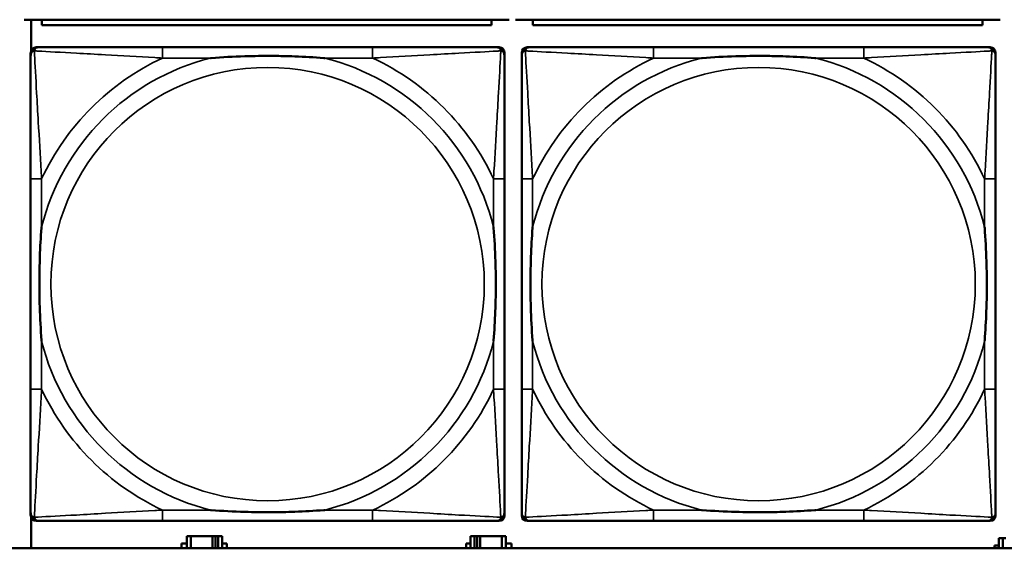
# Model space of a CAD drawing. Header units: inches. Extents: x 0.2 to 58.8, y 1.7 to 68.8.
# Tile 188 of 256: x 33.6 to 35.1, y 56.6 to 57.4. Entities that reach past the tile are written whole.
import ezdxf

# ---------------------------------------------------------------- set-up
doc = ezdxf.new("R2010")
doc.units = ezdxf.units.IN
doc.header["$MEASUREMENT"] = 0
doc.layers.add('Visible (ANSI)', color=7, linetype='Continuous', lineweight=50)
doc.layers.add('Visible Narrow (ANSI)', color=7, linetype='Continuous', lineweight=35)

msp = doc.modelspace()

# ---------------------------------------------------------------- linework, layer by layer
at = {"layer": 'Visible (ANSI)'}
for p, q in [((33.6497, 57.376), (34.3507, 57.376)), ((33.6594, 57.331), (33.6594, 57.376)), ((33.6752, 57.376), (33.6752, 57.368)), ((34.3252, 57.368), (34.3252, 57.376)), ((34.3597, 57.376), (35.0607, 57.376)), ((34.3852, 57.376), (34.3852, 57.368)), ((35.0352, 57.368), (35.0352, 57.376)), ((34.3252, 57.368), (33.6752, 57.368)), ((35.0352, 57.368), (34.3852, 57.368)), ((33.6668, 57.3362), (33.6708, 57.3362)), ((34.1534, 57.3362), (33.8495, 57.3362)), ((34.3322, 57.3362), (34.3361, 57.3362)), ((34.3768, 57.3362), (34.3808, 57.3362)), ((34.8634, 57.3362), (34.5595, 57.3362)), ((35.0422, 57.3362), (35.0461, 57.3362)), ((33.6589, 56.659), (33.6589, 57.3283)), ((34.344, 57.3283), (34.344, 57.3244)), ((34.3689, 56.659), (34.3689, 57.3283)), ((35.054, 57.3283), (35.054, 57.3244)), ((33.6589, 57.1457), (33.6589, 56.8417)), ((34.344, 56.8417), (34.344, 57.1457)), ((34.3689, 57.1457), (34.3689, 56.8417)), ((35.054, 56.8417), (35.054, 57.1457)), ((34.344, 56.663), (34.344, 56.659)), ((35.054, 56.663), (35.054, 56.659)), ((33.6594, 56.6116), (33.6594, 56.6564)), ((34.3361, 56.6512), (33.6668, 56.6512)), ((33.8495, 56.6512), (34.1534, 56.6512)), ((35.0461, 56.6512), (34.3768, 56.6512)), ((34.5595, 56.6512), (34.8634, 56.6512)), ((33.8907, 56.6293), (33.8849, 56.6293)), ((33.8849, 56.6293), (33.8849, 56.6116)), ((33.8907, 56.6293), (33.922, 56.6293)), ((33.8907, 56.6116), (33.8907, 56.6293)), ((33.922, 56.6116), (33.922, 56.6293)), ((33.922, 56.6293), (33.9261, 56.6293)), ((33.9261, 56.6293), (33.9261, 56.6116)), ((33.9261, 56.6293), (33.9301, 56.6293)), ((33.9359, 56.6293), (33.9301, 56.6293)), ((33.9301, 56.6293), (33.9301, 56.6116)), ((33.9359, 56.6116), (33.9359, 56.6293)), ((34.3007, 56.6293), (34.2949, 56.6293)), ((34.2949, 56.6293), (34.2949, 56.6116)), ((34.3007, 56.6293), (34.3047, 56.6293)), ((34.3007, 56.6116), (34.3007, 56.6293)), ((34.3047, 56.6116), (34.3047, 56.6293)), ((34.3047, 56.6293), (34.3088, 56.6293)), ((34.3088, 56.6293), (34.3088, 56.6116)), ((34.3088, 56.6293), (34.3401, 56.6293)), ((34.3401, 56.6293), (34.3401, 56.6116)), ((34.3459, 56.6293), (34.3401, 56.6293)), ((34.3459, 56.6116), (34.3459, 56.6293)), ((35.0647, 56.6263), (35.0589, 56.6263)), ((35.0589, 56.6263), (35.0589, 56.6116)), ((35.0647, 56.6263), (35.0687, 56.6263)), ((35.0647, 56.6116), (35.0647, 56.6263)), ((39.3535, 56.6116), (22.2594, 56.6116)), ((33.8768, 56.6116), (33.8768, 56.6188)), ((33.8768, 56.6188), (33.8849, 56.6188)), ((33.9359, 56.6188), (33.9424, 56.6188)), ((33.9424, 56.6188), (33.9424, 56.6116)), ((34.2884, 56.6116), (34.2884, 56.6188)), ((34.2884, 56.6188), (34.2949, 56.6188)), ((34.3459, 56.6188), (34.354, 56.6188)), ((34.354, 56.6188), (34.354, 56.6116)), ((35.0524, 56.6116), (35.0524, 56.6158)), ((35.0524, 56.6158), (35.0589, 56.6158))]:
    msp.add_line(p, q, dxfattribs=at)
for centre, radius, start, end in [((33.6708, 57.3244), 0.0118, 90, 180), ((33.6668, 57.3283), 0.00787, 90, 180), ((34.3322, 57.3244), 0.0118, 0, 90), ((34.3361, 57.3283), 0.00787, 0, 90), ((34.3808, 57.3244), 0.0118, 90, 180), ((34.3768, 57.3283), 0.00787, 90, 180), ((35.0422, 57.3244), 0.0118, 0, 90), ((35.0461, 57.3283), 0.00787, 0, 90), ((33.6708, 56.663), 0.0118, 180, 270), ((34.3322, 56.663), 0.0118, 270, 360), ((34.3808, 56.663), 0.0118, 180, 270), ((35.0422, 56.663), 0.0118, 270, 360), ((33.6668, 56.659), 0.00787, 180, 270), ((34.3361, 56.659), 0.00787, 270, 0), ((34.3768, 56.659), 0.00787, 180, 270), ((35.0461, 56.659), 0.00787, 270, 0)]:
    msp.add_arc(centre, radius, start, end, dxfattribs=at)
for points, knots in [([(33.8495, 57.3362), (33.8459, 57.3362), (33.8423, 57.3362), (33.8387, 57.3362), (33.8055, 57.3362), (33.7718, 57.3362), (33.741, 57.3362), (33.714, 57.3362), (33.6885, 57.3362), (33.675, 57.3362), (33.6734, 57.3362), (33.672, 57.3362), (33.6708, 57.3362)], [0, 0, 0, 0, 0.0272471, 0.0272471, 0.0272471, 0.2790553, 0.2790553, 0.2790553, 0.4988354, 0.4988354, 0.4988354, 0.5252205, 0.5252205, 0.5252205, 0.5252205]), ([(34.3322, 57.3362), (34.3173, 57.3362), (34.2757, 57.3362), (34.235, 57.3362), (34.2085, 57.3362), (34.1806, 57.3362), (34.1534, 57.3362)], [-0.5252205, -0.5252205, -0.5252205, -0.5252205, -0.20743, -0.20743, -0.20743, 0, 0, 0, 0]), ([(34.5595, 57.3362), (34.5559, 57.3362), (34.5523, 57.3362), (34.5487, 57.3362), (34.5155, 57.3362), (34.4818, 57.3362), (34.451, 57.3362), (34.424, 57.3362), (34.3985, 57.3362), (34.385, 57.3362), (34.3834, 57.3362), (34.382, 57.3362), (34.3808, 57.3362)], [0, 0, 0, 0, 0.0272471, 0.0272471, 0.0272471, 0.2790553, 0.2790553, 0.2790553, 0.4988354, 0.4988354, 0.4988354, 0.5252205, 0.5252205, 0.5252205, 0.5252205]), ([(35.0422, 57.3362), (35.0273, 57.3362), (34.9857, 57.3362), (34.945, 57.3362), (34.9185, 57.3362), (34.8906, 57.3362), (34.8634, 57.3362)], [-0.5252205, -0.5252205, -0.5252205, -0.5252205, -0.20743, -0.20743, -0.20743, 0, 0, 0, 0]), ([(33.6589, 57.3244), (33.6589, 57.3095), (33.6589, 57.2679), (33.6589, 57.2273), (33.6589, 57.2007), (33.6589, 57.1729), (33.6589, 57.1457)], [-0.5252205, -0.5252205, -0.5252205, -0.5252205, -0.20743, -0.20743, -0.20743, 0, 0, 0, 0]), ([(33.9187, 57.3205), (33.9192, 57.3205), (33.9196, 57.3205), (33.9361, 57.3218), (33.9522, 57.3226), (33.9751, 57.3233), (33.9818, 57.3235), (33.991, 57.3236), (33.9935, 57.3236), (33.9975, 57.3236), (33.9991, 57.3236), (34.0023, 57.3236), (34.0038, 57.3236), (34.0074, 57.3236), (34.0094, 57.3236), (34.0156, 57.3236), (34.0197, 57.3235), (34.0295, 57.3233), (34.0351, 57.3231), (34.0548, 57.3224), (34.0689, 57.3216), (34.0833, 57.3205), (34.0838, 57.3205), (34.0842, 57.3205)], [-0.416114, -0.416114, -0.416114, -0.416114, -0.4127691, -0.4127691, -0.2896446, -0.2896446, -0.2388934, -0.2388934, -0.2201881, -0.2201881, -0.2080204, -0.2080204, -0.196499, -0.196499, -0.1809939, -0.1809939, -0.149741, -0.149741, -0.1073162, -0.1073162, 0, 0, 0.0033356, 0.0033356, 0.0033356, 0.0033356]), ([(34.344, 57.1457), (34.344, 57.1492), (34.344, 57.1528), (34.344, 57.1564), (34.344, 57.1896), (34.344, 57.2233), (34.344, 57.2542), (34.344, 57.2811), (34.344, 57.3067), (34.344, 57.3201), (34.344, 57.3217), (34.344, 57.3232), (34.344, 57.3244)], [0, 0, 0, 0, 0.0272471, 0.0272471, 0.0272471, 0.2790553, 0.2790553, 0.2790553, 0.4988354, 0.4988354, 0.4988354, 0.5252205, 0.5252205, 0.5252205, 0.5252205]), ([(34.3689, 57.3244), (34.3689, 57.3095), (34.3689, 57.2679), (34.3689, 57.2273), (34.3689, 57.2007), (34.3689, 57.1729), (34.3689, 57.1457)], [-0.5252205, -0.5252205, -0.5252205, -0.5252205, -0.20743, -0.20743, -0.20743, 0, 0, 0, 0]), ([(34.6287, 57.3205), (34.6292, 57.3205), (34.6296, 57.3205), (34.6461, 57.3218), (34.6622, 57.3226), (34.6851, 57.3233), (34.6918, 57.3235), (34.701, 57.3236), (34.7035, 57.3236), (34.7075, 57.3236), (34.7091, 57.3236), (34.7123, 57.3236), (34.7138, 57.3236), (34.7174, 57.3236), (34.7194, 57.3236), (34.7256, 57.3236), (34.7297, 57.3235), (34.7395, 57.3233), (34.7451, 57.3231), (34.7648, 57.3224), (34.7789, 57.3216), (34.7933, 57.3205), (34.7938, 57.3205), (34.7942, 57.3205)], [-0.416114, -0.416114, -0.416114, -0.416114, -0.4127691, -0.4127691, -0.2896446, -0.2896446, -0.2388934, -0.2388934, -0.2201881, -0.2201881, -0.2080204, -0.2080204, -0.196499, -0.196499, -0.1809939, -0.1809939, -0.149741, -0.149741, -0.1073162, -0.1073162, 0, 0, 0.0033356, 0.0033356, 0.0033356, 0.0033356]), ([(35.054, 57.1457), (35.054, 57.1492), (35.054, 57.1528), (35.054, 57.1564), (35.054, 57.1896), (35.054, 57.2233), (35.054, 57.2542), (35.054, 57.2811), (35.054, 57.3067), (35.054, 57.3201), (35.054, 57.3217), (35.054, 57.3232), (35.054, 57.3244)], [0, 0, 0, 0, 0.0272471, 0.0272471, 0.0272471, 0.2790553, 0.2790553, 0.2790553, 0.4988354, 0.4988354, 0.4988354, 0.5252205, 0.5252205, 0.5252205, 0.5252205]), ([(33.6747, 56.911), (33.6747, 56.9114), (33.6746, 56.9118), (33.6734, 56.9283), (33.6725, 56.9444), (33.6718, 56.9673), (33.6717, 56.974), (33.6716, 56.9832), (33.6715, 56.9857), (33.6715, 56.9898), (33.6715, 56.9914), (33.6715, 56.9945), (33.6715, 56.996), (33.6715, 56.9996), (33.6715, 57.0016), (33.6716, 57.0078), (33.6717, 57.012), (33.6719, 57.0217), (33.672, 57.0273), (33.6727, 57.0471), (33.6735, 57.0611), (33.6746, 57.0756), (33.6747, 57.076), (33.6747, 57.0764)], [-0.416114, -0.416114, -0.416114, -0.416114, -0.4127691, -0.4127691, -0.2896446, -0.2896446, -0.2388934, -0.2388934, -0.2201881, -0.2201881, -0.2080204, -0.2080204, -0.196499, -0.196499, -0.1809939, -0.1809939, -0.149741, -0.149741, -0.1073162, -0.1073162, 0, 0, 0.0033356, 0.0033356, 0.0033356, 0.0033356]), ([(34.3282, 57.0764), (34.3283, 57.076), (34.3283, 57.0756), (34.3295, 57.0591), (34.3304, 57.043), (34.3311, 57.0201), (34.3313, 57.0134), (34.3314, 57.0042), (34.3314, 57.0017), (34.3314, 56.9976), (34.3314, 56.996), (34.3314, 56.9929), (34.3314, 56.9914), (34.3314, 56.9878), (34.3314, 56.9857), (34.3313, 56.9796), (34.3313, 56.9754), (34.3311, 56.9657), (34.3309, 56.9601), (34.3302, 56.9403), (34.3294, 56.9263), (34.3283, 56.9118), (34.3283, 56.9114), (34.3282, 56.911)], [-0.416114, -0.416114, -0.416114, -0.416114, -0.4127691, -0.4127691, -0.2896446, -0.2896446, -0.2388934, -0.2388934, -0.2201881, -0.2201881, -0.2080204, -0.2080204, -0.196499, -0.196499, -0.1809939, -0.1809939, -0.149741, -0.149741, -0.1073162, -0.1073162, 0, 0, 0.0033356, 0.0033356, 0.0033356, 0.0033356]), ([(34.3847, 56.911), (34.3847, 56.9114), (34.3846, 56.9118), (34.3834, 56.9283), (34.3825, 56.9444), (34.3818, 56.9673), (34.3817, 56.974), (34.3816, 56.9832), (34.3815, 56.9857), (34.3815, 56.9898), (34.3815, 56.9914), (34.3815, 56.9945), (34.3815, 56.996), (34.3815, 56.9996), (34.3815, 57.0016), (34.3816, 57.0078), (34.3817, 57.012), (34.3819, 57.0217), (34.382, 57.0273), (34.3827, 57.0471), (34.3835, 57.0611), (34.3846, 57.0756), (34.3847, 57.076), (34.3847, 57.0764)], [-0.416114, -0.416114, -0.416114, -0.416114, -0.4127691, -0.4127691, -0.2896446, -0.2896446, -0.2388934, -0.2388934, -0.2201881, -0.2201881, -0.2080204, -0.2080204, -0.196499, -0.196499, -0.1809939, -0.1809939, -0.149741, -0.149741, -0.1073162, -0.1073162, 0, 0, 0.0033356, 0.0033356, 0.0033356, 0.0033356]), ([(35.0382, 57.0764), (35.0383, 57.076), (35.0383, 57.0756), (35.0395, 57.0591), (35.0404, 57.043), (35.0411, 57.0201), (35.0413, 57.0134), (35.0414, 57.0042), (35.0414, 57.0017), (35.0414, 56.9976), (35.0414, 56.996), (35.0414, 56.9929), (35.0414, 56.9914), (35.0414, 56.9878), (35.0414, 56.9857), (35.0413, 56.9796), (35.0413, 56.9754), (35.0411, 56.9657), (35.0409, 56.9601), (35.0402, 56.9403), (35.0394, 56.9263), (35.0383, 56.9118), (35.0383, 56.9114), (35.0382, 56.911)], [-0.416114, -0.416114, -0.416114, -0.416114, -0.4127691, -0.4127691, -0.2896446, -0.2896446, -0.2388934, -0.2388934, -0.2201881, -0.2201881, -0.2080204, -0.2080204, -0.196499, -0.196499, -0.1809939, -0.1809939, -0.149741, -0.149741, -0.1073162, -0.1073162, 0, 0, 0.0033356, 0.0033356, 0.0033356, 0.0033356]), ([(33.6589, 56.8417), (33.6589, 56.8145), (33.6589, 56.7867), (33.6589, 56.7601), (33.6589, 56.7195), (33.6589, 56.6779), (33.6589, 56.663)], [3.9382945, 3.9382945, 3.9382945, 3.9382945, 4.1457245, 4.1457245, 4.1457245, 4.463515, 4.463515, 4.463515, 4.463515]), ([(34.344, 56.663), (34.344, 56.6779), (34.344, 56.7195), (34.344, 56.7601), (34.344, 56.7867), (34.344, 56.8145), (34.344, 56.8417)], [-0.5252205, -0.5252205, -0.5252205, -0.5252205, -0.20743, -0.20743, -0.20743, 0, 0, 0, 0]), ([(34.3689, 56.8417), (34.3689, 56.8145), (34.3689, 56.7867), (34.3689, 56.7601), (34.3689, 56.7195), (34.3689, 56.6779), (34.3689, 56.663)], [3.9382945, 3.9382945, 3.9382945, 3.9382945, 4.1457245, 4.1457245, 4.1457245, 4.463515, 4.463515, 4.463515, 4.463515]), ([(35.054, 56.663), (35.054, 56.6779), (35.054, 56.7195), (35.054, 56.7601), (35.054, 56.7867), (35.054, 56.8145), (35.054, 56.8417)], [-0.5252205, -0.5252205, -0.5252205, -0.5252205, -0.20743, -0.20743, -0.20743, 0, 0, 0, 0]), ([(34.0842, 56.6669), (34.0838, 56.6669), (34.0833, 56.6669), (34.0689, 56.6658), (34.0548, 56.665), (34.0351, 56.6643), (34.0295, 56.6641), (34.0197, 56.6639), (34.0156, 56.6638), (34.0094, 56.6638), (34.0074, 56.6638), (34.0038, 56.6638), (34.0023, 56.6638), (33.9991, 56.6638), (33.9975, 56.6638), (33.9935, 56.6638), (33.991, 56.6638), (33.9818, 56.6639), (33.9751, 56.6641), (33.9522, 56.6648), (33.9361, 56.6656), (33.9196, 56.6669), (33.9192, 56.6669), (33.9187, 56.6669)], [-0.4149464, -0.4149464, -0.4149464, -0.4149464, -0.41162, -0.41162, -0.3046026, -0.3046026, -0.2622958, -0.2622958, -0.23113, -0.23113, -0.215668, -0.215668, -0.2041787, -0.2041787, -0.1920448, -0.1920448, -0.1733916, -0.1733916, -0.1227817, -0.1227817, 0, 0, 0.0033356, 0.0033356, 0.0033356, 0.0033356]), ([(34.7942, 56.6669), (34.7938, 56.6669), (34.7933, 56.6669), (34.7789, 56.6658), (34.7648, 56.665), (34.7451, 56.6643), (34.7395, 56.6641), (34.7297, 56.6639), (34.7256, 56.6638), (34.7194, 56.6638), (34.7174, 56.6638), (34.7138, 56.6638), (34.7123, 56.6638), (34.7091, 56.6638), (34.7075, 56.6638), (34.7035, 56.6638), (34.701, 56.6638), (34.6918, 56.6639), (34.6851, 56.6641), (34.6622, 56.6648), (34.6461, 56.6656), (34.6296, 56.6669), (34.6292, 56.6669), (34.6287, 56.6669)], [-0.4149464, -0.4149464, -0.4149464, -0.4149464, -0.41162, -0.41162, -0.3046026, -0.3046026, -0.2622958, -0.2622958, -0.23113, -0.23113, -0.215668, -0.215668, -0.2041787, -0.2041787, -0.1920448, -0.1920448, -0.1733916, -0.1733916, -0.1227817, -0.1227817, 0, 0, 0.0033356, 0.0033356, 0.0033356, 0.0033356]), ([(33.6708, 56.6512), (33.6856, 56.6512), (33.7272, 56.6512), (33.7679, 56.6512), (33.7944, 56.6512), (33.8223, 56.6512), (33.8495, 56.6512)], [-0.5252205, -0.5252205, -0.5252205, -0.5252205, -0.20743, -0.20743, -0.20743, 0, 0, 0, 0]), ([(34.1534, 56.6512), (34.1806, 56.6512), (34.2085, 56.6512), (34.235, 56.6512), (34.2757, 56.6512), (34.3173, 56.6512), (34.3322, 56.6512)], [3.9382945, 3.9382945, 3.9382945, 3.9382945, 4.1457245, 4.1457245, 4.1457245, 4.463515, 4.463515, 4.463515, 4.463515]), ([(34.3808, 56.6512), (34.3956, 56.6512), (34.4372, 56.6512), (34.4779, 56.6512), (34.5044, 56.6512), (34.5323, 56.6512), (34.5595, 56.6512)], [-0.5252205, -0.5252205, -0.5252205, -0.5252205, -0.20743, -0.20743, -0.20743, 0, 0, 0, 0]), ([(34.8634, 56.6512), (34.8906, 56.6512), (34.9185, 56.6512), (34.945, 56.6512), (34.9857, 56.6512), (35.0273, 56.6512), (35.0422, 56.6512)], [3.9382945, 3.9382945, 3.9382945, 3.9382945, 4.1457245, 4.1457245, 4.1457245, 4.463515, 4.463515, 4.463515, 4.463515])]:
    msp.add_open_spline(points, degree=3, knots=knots, dxfattribs=at)
at = {"layer": 'Visible Narrow (ANSI)'}
for p, q in [((33.8495, 57.3362), (33.8495, 57.3205)), ((34.1534, 57.3362), (34.1534, 57.3205)), ((34.5595, 57.3362), (34.5595, 57.3205)), ((34.8634, 57.3362), (34.8634, 57.3205)), ((33.8495, 57.3205), (33.9187, 57.3205)), ((34.0842, 57.3205), (34.1534, 57.3205)), ((34.5595, 57.3205), (34.6287, 57.3205)), ((34.7942, 57.3205), (34.8634, 57.3205)), ((33.6747, 57.1457), (33.6589, 57.1457)), ((33.6747, 57.0764), (33.6747, 57.1457)), ((34.344, 57.1457), (34.3282, 57.1457)), ((34.3282, 57.1457), (34.3282, 57.0764)), ((34.3847, 57.1457), (34.3689, 57.1457)), ((34.3847, 57.0764), (34.3847, 57.1457)), ((35.054, 57.1457), (35.0382, 57.1457)), ((35.0382, 57.1457), (35.0382, 57.0764)), ((33.6747, 56.8417), (33.6747, 56.911)), ((34.3282, 56.911), (34.3282, 56.8417)), ((34.3847, 56.8417), (34.3847, 56.911)), ((35.0382, 56.911), (35.0382, 56.8417)), ((33.6747, 56.8417), (33.6589, 56.8417)), ((34.344, 56.8417), (34.3282, 56.8417)), ((34.3847, 56.8417), (34.3689, 56.8417)), ((35.054, 56.8417), (35.0382, 56.8417)), ((33.8495, 56.6669), (33.8495, 56.6512)), ((33.9187, 56.6669), (33.8495, 56.6669)), ((34.1534, 56.6669), (34.0842, 56.6669)), ((34.1534, 56.6669), (34.1534, 56.6512)), ((34.5595, 56.6669), (34.5595, 56.6512)), ((34.6287, 56.6669), (34.5595, 56.6669)), ((34.8634, 56.6669), (34.7942, 56.6669)), ((34.8634, 56.6669), (34.8634, 56.6512))]:
    msp.add_line(p, q, dxfattribs=at)
for centre in [(34.0015, 56.9937), (34.7115, 56.9937)]:
    msp.add_circle(centre, 0.3133, dxfattribs=at)
for centre, radius, start, end in [((34.0015, 56.9937), 0.3371, 104.2103, 165.7897), ((34.0015, 56.9937), 0.3604, 114.9407, 155.0593), ((34.0015, 56.9937), 0.3371, 14.2103, 75.7897), ((34.0015, 56.9937), 0.3604, 24.9407, 65.0593), ((34.7115, 56.9937), 0.3371, 104.2103, 165.7897), ((34.7115, 56.9937), 0.3604, 114.9407, 155.0593), ((34.7115, 56.9937), 0.3371, 14.2103, 75.7897), ((34.7115, 56.9937), 0.3604, 24.9407, 65.0593), ((34.0015, 56.9937), 0.3371, 194.2103, 255.7897), ((34.0015, 56.9937), 0.3371, 284.2103, 345.7897), ((34.7115, 56.9937), 0.3371, 194.2103, 255.7897), ((34.7115, 56.9937), 0.3371, 284.2103, 345.7897), ((34.0015, 56.9937), 0.3604, 204.9407, 245.0593), ((34.0015, 56.9937), 0.3604, 294.9407, 335.0593), ((34.7115, 56.9937), 0.3604, 204.9407, 245.0593), ((34.7115, 56.9937), 0.3604, 294.9407, 335.0593)]:
    msp.add_arc(centre, radius, start, end, dxfattribs=at)
for points, knots in [([(33.6589, 57.3244), (33.6589, 57.325), (33.659, 57.3256), (33.6593, 57.3266), (33.6594, 57.327), (33.6598, 57.3277), (33.6599, 57.3279), (33.6602, 57.3283), (33.6603, 57.3284), (33.6606, 57.3288), (33.6609, 57.3291), (33.6616, 57.3297), (33.6621, 57.33), (33.6631, 57.3305), (33.6636, 57.3308), (33.6642, 57.3309)], [-0.02627331, -0.02627331, -0.02627331, -0.02627331, -0.02158775, -0.02158775, -0.01736415, -0.01736415, -0.0147244, -0.0147244, -0.01307456, -0.01307456, -0.00977487, -0.00977487, -0.00449537, -0.00449537, 0.00012419, 0.00012419, 0.00012419, 0.00012419]), ([(33.6642, 57.3309), (33.6644, 57.3315), (33.6646, 57.3321), (33.6652, 57.3331), (33.6655, 57.3336), (33.6661, 57.3343), (33.6664, 57.3346), (33.6668, 57.3349), (33.6669, 57.335), (33.6673, 57.3353), (33.6675, 57.3354), (33.6682, 57.3357), (33.6686, 57.3359), (33.6696, 57.3361), (33.6701, 57.3362), (33.6708, 57.3362)], [-0.00012419, -0.00012419, -0.00012419, -0.00012419, 0.00449537, 0.00449537, 0.00977487, 0.00977487, 0.01307456, 0.01307456, 0.0147244, 0.0147244, 0.01736415, 0.01736415, 0.02158775, 0.02158775, 0.02627331, 0.02627331, 0.02627331, 0.02627331]), ([(33.6747, 57.1457), (33.6745, 57.1494), (33.6743, 57.1532), (33.6728, 57.1805), (33.6713, 57.2047), (33.6691, 57.2426), (33.6683, 57.2566), (33.6663, 57.2918), (33.6652, 57.312), (33.6644, 57.3274), (33.6643, 57.3292), (33.6642, 57.3309)], [0, 0, 0, 0, 0.0278591, 0.0278591, 0.201273, 0.201273, 0.3066357, 0.3066357, 0.475216, 0.475216, 0.5007189, 0.5007189, 0.5007189, 0.5007189]), ([(33.6642, 57.3309), (33.6659, 57.3308), (33.6678, 57.3307), (33.6832, 57.3299), (33.7033, 57.3288), (33.7385, 57.3269), (33.7526, 57.326), (33.7904, 57.3238), (33.8146, 57.3224), (33.842, 57.3209), (33.8458, 57.3207), (33.8495, 57.3205)], [-0.5007189, -0.5007189, -0.5007189, -0.5007189, -0.475216, -0.475216, -0.3066357, -0.3066357, -0.201273, -0.201273, -0.0278591, -0.0278591, 0, 0, 0, 0]), ([(34.1534, 57.3205), (34.1572, 57.3207), (34.1609, 57.3209), (34.1883, 57.3224), (34.2125, 57.3238), (34.2503, 57.326), (34.2644, 57.3269), (34.2996, 57.3288), (34.3197, 57.3299), (34.3352, 57.3307), (34.337, 57.3308), (34.3387, 57.3309)], [0, 0, 0, 0, 0.0278591, 0.0278591, 0.201273, 0.201273, 0.3066357, 0.3066357, 0.475216, 0.475216, 0.5007189, 0.5007189, 0.5007189, 0.5007189]), ([(34.3387, 57.3309), (34.3386, 57.3292), (34.3385, 57.3274), (34.3377, 57.312), (34.3366, 57.2918), (34.3346, 57.2566), (34.3338, 57.2426), (34.3316, 57.2047), (34.3302, 57.1805), (34.3286, 57.1532), (34.3284, 57.1494), (34.3282, 57.1457)], [-0.5007189, -0.5007189, -0.5007189, -0.5007189, -0.475216, -0.475216, -0.3066357, -0.3066357, -0.201273, -0.201273, -0.0278591, -0.0278591, 0, 0, 0, 0]), ([(34.3322, 57.3362), (34.3328, 57.3362), (34.3333, 57.3361), (34.3343, 57.3359), (34.3348, 57.3357), (34.3354, 57.3354), (34.3357, 57.3353), (34.336, 57.335), (34.3362, 57.3349), (34.3366, 57.3346), (34.3368, 57.3343), (34.3374, 57.3336), (34.3378, 57.3331), (34.3383, 57.3321), (34.3385, 57.3315), (34.3387, 57.3309)], [-0.02627331, -0.02627331, -0.02627331, -0.02627331, -0.02158775, -0.02158775, -0.01736415, -0.01736415, -0.0147244, -0.0147244, -0.01307456, -0.01307456, -0.00977487, -0.00977487, -0.00449537, -0.00449537, 0.00012419, 0.00012419, 0.00012419, 0.00012419]), ([(34.3387, 57.3309), (34.3393, 57.3308), (34.3398, 57.3305), (34.3409, 57.33), (34.3414, 57.3297), (34.3421, 57.3291), (34.3423, 57.3288), (34.3427, 57.3284), (34.3428, 57.3283), (34.343, 57.3279), (34.3432, 57.3277), (34.3435, 57.327), (34.3437, 57.3266), (34.3439, 57.3256), (34.344, 57.325), (34.344, 57.3244)], [-0.00012419, -0.00012419, -0.00012419, -0.00012419, 0.00449537, 0.00449537, 0.00977487, 0.00977487, 0.01307456, 0.01307456, 0.0147244, 0.0147244, 0.01736415, 0.01736415, 0.02158775, 0.02158775, 0.02627331, 0.02627331, 0.02627331, 0.02627331]), ([(34.3689, 57.3244), (34.3689, 57.325), (34.369, 57.3256), (34.3693, 57.3266), (34.3694, 57.327), (34.3698, 57.3277), (34.3699, 57.3279), (34.3702, 57.3283), (34.3703, 57.3284), (34.3706, 57.3288), (34.3709, 57.3291), (34.3716, 57.3297), (34.3721, 57.33), (34.3731, 57.3305), (34.3736, 57.3308), (34.3742, 57.3309)], [-0.02627331, -0.02627331, -0.02627331, -0.02627331, -0.02158775, -0.02158775, -0.01736415, -0.01736415, -0.0147244, -0.0147244, -0.01307456, -0.01307456, -0.00977487, -0.00977487, -0.00449537, -0.00449537, 0.00012419, 0.00012419, 0.00012419, 0.00012419]), ([(34.3742, 57.3309), (34.3744, 57.3315), (34.3746, 57.3321), (34.3752, 57.3331), (34.3755, 57.3336), (34.3761, 57.3343), (34.3764, 57.3346), (34.3768, 57.3349), (34.3769, 57.335), (34.3773, 57.3353), (34.3775, 57.3354), (34.3782, 57.3357), (34.3786, 57.3359), (34.3796, 57.3361), (34.3801, 57.3362), (34.3808, 57.3362)], [-0.00012419, -0.00012419, -0.00012419, -0.00012419, 0.00449537, 0.00449537, 0.00977487, 0.00977487, 0.01307456, 0.01307456, 0.0147244, 0.0147244, 0.01736415, 0.01736415, 0.02158775, 0.02158775, 0.02627331, 0.02627331, 0.02627331, 0.02627331]), ([(34.3847, 57.1457), (34.3845, 57.1494), (34.3843, 57.1532), (34.3828, 57.1805), (34.3813, 57.2047), (34.3791, 57.2426), (34.3783, 57.2566), (34.3763, 57.2918), (34.3752, 57.312), (34.3744, 57.3274), (34.3743, 57.3292), (34.3742, 57.3309)], [0, 0, 0, 0, 0.0278591, 0.0278591, 0.201273, 0.201273, 0.3066357, 0.3066357, 0.475216, 0.475216, 0.5007189, 0.5007189, 0.5007189, 0.5007189]), ([(34.3742, 57.3309), (34.3759, 57.3308), (34.3778, 57.3307), (34.3932, 57.3299), (34.4133, 57.3288), (34.4485, 57.3269), (34.4626, 57.326), (34.5004, 57.3238), (34.5246, 57.3224), (34.552, 57.3209), (34.5558, 57.3207), (34.5595, 57.3205)], [-0.5007189, -0.5007189, -0.5007189, -0.5007189, -0.475216, -0.475216, -0.3066357, -0.3066357, -0.201273, -0.201273, -0.0278591, -0.0278591, 0, 0, 0, 0]), ([(34.8634, 57.3205), (34.8672, 57.3207), (34.8709, 57.3209), (34.8983, 57.3224), (34.9225, 57.3238), (34.9603, 57.326), (34.9744, 57.3269), (35.0096, 57.3288), (35.0297, 57.3299), (35.0452, 57.3307), (35.047, 57.3308), (35.0487, 57.3309)], [0, 0, 0, 0, 0.0278591, 0.0278591, 0.201273, 0.201273, 0.3066357, 0.3066357, 0.475216, 0.475216, 0.5007189, 0.5007189, 0.5007189, 0.5007189]), ([(35.0487, 57.3309), (35.0486, 57.3292), (35.0485, 57.3274), (35.0477, 57.312), (35.0466, 57.2918), (35.0446, 57.2566), (35.0438, 57.2426), (35.0416, 57.2047), (35.0402, 57.1805), (35.0386, 57.1532), (35.0384, 57.1494), (35.0382, 57.1457)], [-0.5007189, -0.5007189, -0.5007189, -0.5007189, -0.475216, -0.475216, -0.3066357, -0.3066357, -0.201273, -0.201273, -0.0278591, -0.0278591, 0, 0, 0, 0]), ([(35.0422, 57.3362), (35.0428, 57.3362), (35.0433, 57.3361), (35.0443, 57.3359), (35.0448, 57.3357), (35.0454, 57.3354), (35.0457, 57.3353), (35.046, 57.335), (35.0462, 57.3349), (35.0466, 57.3346), (35.0468, 57.3343), (35.0474, 57.3336), (35.0478, 57.3331), (35.0483, 57.3321), (35.0485, 57.3315), (35.0487, 57.3309)], [-0.02627331, -0.02627331, -0.02627331, -0.02627331, -0.02158775, -0.02158775, -0.01736415, -0.01736415, -0.0147244, -0.0147244, -0.01307456, -0.01307456, -0.00977487, -0.00977487, -0.00449537, -0.00449537, 0.00012419, 0.00012419, 0.00012419, 0.00012419]), ([(35.0487, 57.3309), (35.0493, 57.3308), (35.0498, 57.3305), (35.0509, 57.33), (35.0514, 57.3297), (35.0521, 57.3291), (35.0523, 57.3288), (35.0527, 57.3284), (35.0528, 57.3283), (35.053, 57.3279), (35.0532, 57.3277), (35.0535, 57.327), (35.0537, 57.3266), (35.0539, 57.3256), (35.054, 57.325), (35.054, 57.3244)], [-0.00012419, -0.00012419, -0.00012419, -0.00012419, 0.00449537, 0.00449537, 0.00977487, 0.00977487, 0.01307456, 0.01307456, 0.0147244, 0.0147244, 0.01736415, 0.01736415, 0.02158775, 0.02158775, 0.02627331, 0.02627331, 0.02627331, 0.02627331]), ([(33.6642, 56.6565), (33.6643, 56.6582), (33.6644, 56.66), (33.6652, 56.6754), (33.6663, 56.6956), (33.6683, 56.7308), (33.6691, 56.7448), (33.6713, 56.7827), (33.6728, 56.8069), (33.6743, 56.8342), (33.6745, 56.838), (33.6747, 56.8417)], [-4.4390134, -4.4390134, -4.4390134, -4.4390134, -4.4135105, -4.4135105, -4.2449302, -4.2449302, -4.1395675, -4.1395675, -3.9661536, -3.9661536, -3.9382945, -3.9382945, -3.9382945, -3.9382945]), ([(34.3282, 56.8417), (34.3284, 56.838), (34.3286, 56.8342), (34.3302, 56.8069), (34.3316, 56.7827), (34.3338, 56.7448), (34.3346, 56.7308), (34.3366, 56.6956), (34.3377, 56.6754), (34.3385, 56.66), (34.3386, 56.6582), (34.3387, 56.6565)], [0, 0, 0, 0, 0.0278591, 0.0278591, 0.201273, 0.201273, 0.3066357, 0.3066357, 0.475216, 0.475216, 0.5007189, 0.5007189, 0.5007189, 0.5007189]), ([(34.3742, 56.6565), (34.3743, 56.6582), (34.3744, 56.66), (34.3752, 56.6754), (34.3763, 56.6956), (34.3783, 56.7308), (34.3791, 56.7448), (34.3813, 56.7827), (34.3828, 56.8069), (34.3843, 56.8342), (34.3845, 56.838), (34.3847, 56.8417)], [-4.4390134, -4.4390134, -4.4390134, -4.4390134, -4.4135105, -4.4135105, -4.2449302, -4.2449302, -4.1395675, -4.1395675, -3.9661536, -3.9661536, -3.9382945, -3.9382945, -3.9382945, -3.9382945]), ([(35.0382, 56.8417), (35.0384, 56.838), (35.0386, 56.8342), (35.0402, 56.8069), (35.0416, 56.7827), (35.0438, 56.7448), (35.0446, 56.7308), (35.0466, 56.6956), (35.0477, 56.6754), (35.0485, 56.66), (35.0486, 56.6582), (35.0487, 56.6565)], [0, 0, 0, 0, 0.0278591, 0.0278591, 0.201273, 0.201273, 0.3066357, 0.3066357, 0.475216, 0.475216, 0.5007189, 0.5007189, 0.5007189, 0.5007189]), ([(33.6642, 56.6565), (33.6636, 56.6566), (33.6631, 56.6569), (33.6621, 56.6574), (33.6616, 56.6577), (33.6609, 56.6583), (33.6606, 56.6586), (33.6603, 56.659), (33.6602, 56.6591), (33.6599, 56.6595), (33.6598, 56.6597), (33.6594, 56.6604), (33.6593, 56.6608), (33.659, 56.6618), (33.6589, 56.6624), (33.6589, 56.663)], [-0.00012419, -0.00012419, -0.00012419, -0.00012419, 0.00449537, 0.00449537, 0.00977487, 0.00977487, 0.01307456, 0.01307456, 0.0147244, 0.0147244, 0.01736415, 0.01736415, 0.02158775, 0.02158775, 0.02627331, 0.02627331, 0.02627331, 0.02627331]), ([(33.8495, 56.6669), (33.8458, 56.6667), (33.842, 56.6665), (33.8146, 56.665), (33.7904, 56.6636), (33.7526, 56.6614), (33.7385, 56.6605), (33.7033, 56.6586), (33.6832, 56.6575), (33.6678, 56.6567), (33.6659, 56.6566), (33.6642, 56.6565)], [0, 0, 0, 0, 0.0278591, 0.0278591, 0.201273, 0.201273, 0.3066357, 0.3066357, 0.475216, 0.475216, 0.5007189, 0.5007189, 0.5007189, 0.5007189]), ([(34.3387, 56.6565), (34.337, 56.6566), (34.3352, 56.6567), (34.3197, 56.6575), (34.2996, 56.6586), (34.2644, 56.6605), (34.2503, 56.6614), (34.2125, 56.6636), (34.1883, 56.665), (34.1609, 56.6665), (34.1572, 56.6667), (34.1534, 56.6669)], [-4.4390134, -4.4390134, -4.4390134, -4.4390134, -4.4135105, -4.4135105, -4.2449302, -4.2449302, -4.1395675, -4.1395675, -3.9661536, -3.9661536, -3.9382945, -3.9382945, -3.9382945, -3.9382945]), ([(34.344, 56.663), (34.344, 56.6624), (34.3439, 56.6618), (34.3437, 56.6608), (34.3435, 56.6604), (34.3432, 56.6597), (34.343, 56.6595), (34.3428, 56.6591), (34.3427, 56.659), (34.3423, 56.6586), (34.3421, 56.6583), (34.3414, 56.6577), (34.3409, 56.6574), (34.3398, 56.6569), (34.3393, 56.6566), (34.3387, 56.6565)], [-0.02627331, -0.02627331, -0.02627331, -0.02627331, -0.02158775, -0.02158775, -0.01736415, -0.01736415, -0.0147244, -0.0147244, -0.01307456, -0.01307456, -0.00977487, -0.00977487, -0.00449537, -0.00449537, 0.00012419, 0.00012419, 0.00012419, 0.00012419]), ([(34.3742, 56.6565), (34.3736, 56.6566), (34.3731, 56.6569), (34.3721, 56.6574), (34.3716, 56.6577), (34.3709, 56.6583), (34.3706, 56.6586), (34.3703, 56.659), (34.3702, 56.6591), (34.3699, 56.6595), (34.3698, 56.6597), (34.3694, 56.6604), (34.3693, 56.6608), (34.369, 56.6618), (34.3689, 56.6624), (34.3689, 56.663)], [-0.00012419, -0.00012419, -0.00012419, -0.00012419, 0.00449537, 0.00449537, 0.00977487, 0.00977487, 0.01307456, 0.01307456, 0.0147244, 0.0147244, 0.01736415, 0.01736415, 0.02158775, 0.02158775, 0.02627331, 0.02627331, 0.02627331, 0.02627331]), ([(34.5595, 56.6669), (34.5558, 56.6667), (34.552, 56.6665), (34.5246, 56.665), (34.5004, 56.6636), (34.4626, 56.6614), (34.4485, 56.6605), (34.4133, 56.6586), (34.3932, 56.6575), (34.3778, 56.6567), (34.3759, 56.6566), (34.3742, 56.6565)], [0, 0, 0, 0, 0.0278591, 0.0278591, 0.201273, 0.201273, 0.3066357, 0.3066357, 0.475216, 0.475216, 0.5007189, 0.5007189, 0.5007189, 0.5007189]), ([(35.0487, 56.6565), (35.047, 56.6566), (35.0452, 56.6567), (35.0297, 56.6575), (35.0096, 56.6586), (34.9744, 56.6605), (34.9603, 56.6614), (34.9225, 56.6636), (34.8983, 56.665), (34.8709, 56.6665), (34.8672, 56.6667), (34.8634, 56.6669)], [-4.4390134, -4.4390134, -4.4390134, -4.4390134, -4.4135105, -4.4135105, -4.2449302, -4.2449302, -4.1395675, -4.1395675, -3.9661536, -3.9661536, -3.9382945, -3.9382945, -3.9382945, -3.9382945]), ([(35.054, 56.663), (35.054, 56.6624), (35.0539, 56.6618), (35.0537, 56.6608), (35.0535, 56.6604), (35.0532, 56.6597), (35.053, 56.6595), (35.0528, 56.6591), (35.0527, 56.659), (35.0523, 56.6586), (35.0521, 56.6583), (35.0514, 56.6577), (35.0509, 56.6574), (35.0498, 56.6569), (35.0493, 56.6566), (35.0487, 56.6565)], [-0.02627331, -0.02627331, -0.02627331, -0.02627331, -0.02158775, -0.02158775, -0.01736415, -0.01736415, -0.0147244, -0.0147244, -0.01307456, -0.01307456, -0.00977487, -0.00977487, -0.00449537, -0.00449537, 0.00012419, 0.00012419, 0.00012419, 0.00012419]), ([(33.6708, 56.6512), (33.6701, 56.6512), (33.6696, 56.6513), (33.6686, 56.6515), (33.6682, 56.6517), (33.6675, 56.652), (33.6673, 56.6521), (33.6669, 56.6524), (33.6668, 56.6525), (33.6664, 56.6528), (33.6661, 56.6531), (33.6655, 56.6538), (33.6652, 56.6543), (33.6646, 56.6553), (33.6644, 56.6559), (33.6642, 56.6565)], [-0.02627331, -0.02627331, -0.02627331, -0.02627331, -0.02158775, -0.02158775, -0.01736415, -0.01736415, -0.0147244, -0.0147244, -0.01307456, -0.01307456, -0.00977487, -0.00977487, -0.00449537, -0.00449537, 0.00012419, 0.00012419, 0.00012419, 0.00012419]), ([(34.3387, 56.6565), (34.3385, 56.6559), (34.3383, 56.6553), (34.3378, 56.6543), (34.3374, 56.6538), (34.3368, 56.6531), (34.3366, 56.6528), (34.3362, 56.6525), (34.336, 56.6524), (34.3357, 56.6521), (34.3354, 56.652), (34.3348, 56.6517), (34.3343, 56.6515), (34.3333, 56.6513), (34.3328, 56.6512), (34.3322, 56.6512)], [-0.00012419, -0.00012419, -0.00012419, -0.00012419, 0.00449537, 0.00449537, 0.00977487, 0.00977487, 0.01307456, 0.01307456, 0.0147244, 0.0147244, 0.01736415, 0.01736415, 0.02158775, 0.02158775, 0.02627331, 0.02627331, 0.02627331, 0.02627331]), ([(34.3808, 56.6512), (34.3801, 56.6512), (34.3796, 56.6513), (34.3786, 56.6515), (34.3782, 56.6517), (34.3775, 56.652), (34.3773, 56.6521), (34.3769, 56.6524), (34.3768, 56.6525), (34.3764, 56.6528), (34.3761, 56.6531), (34.3755, 56.6538), (34.3752, 56.6543), (34.3746, 56.6553), (34.3744, 56.6559), (34.3742, 56.6565)], [-0.02627331, -0.02627331, -0.02627331, -0.02627331, -0.02158775, -0.02158775, -0.01736415, -0.01736415, -0.0147244, -0.0147244, -0.01307456, -0.01307456, -0.00977487, -0.00977487, -0.00449537, -0.00449537, 0.00012419, 0.00012419, 0.00012419, 0.00012419]), ([(35.0487, 56.6565), (35.0485, 56.6559), (35.0483, 56.6553), (35.0478, 56.6543), (35.0474, 56.6538), (35.0468, 56.6531), (35.0466, 56.6528), (35.0462, 56.6525), (35.046, 56.6524), (35.0457, 56.6521), (35.0454, 56.652), (35.0448, 56.6517), (35.0443, 56.6515), (35.0433, 56.6513), (35.0428, 56.6512), (35.0422, 56.6512)], [-0.00012419, -0.00012419, -0.00012419, -0.00012419, 0.00449537, 0.00449537, 0.00977487, 0.00977487, 0.01307456, 0.01307456, 0.0147244, 0.0147244, 0.01736415, 0.01736415, 0.02158775, 0.02158775, 0.02627331, 0.02627331, 0.02627331, 0.02627331])]:
    msp.add_open_spline(points, degree=3, knots=knots, dxfattribs=at)

doc.saveas('drawing.dxf')
